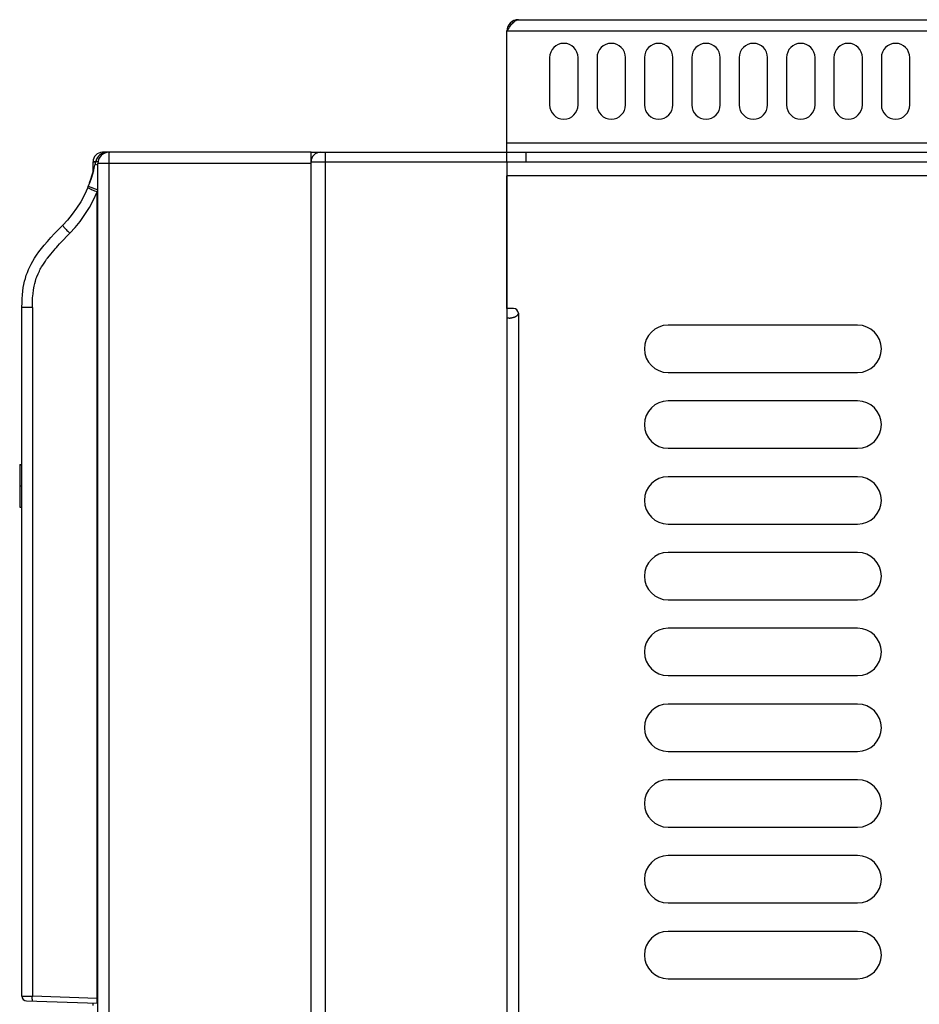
# Model space of a CAD drawing. Header units: millimetres. Extents: x 1 to 1591, y -395 to 1220.
# Tile 31 of 81: x 9 to 104, y 662 to 765. Entities that reach past the tile are written whole.
import ezdxf

# ---------------------------------------------------------------- set-up
doc = ezdxf.new("R2010")
doc.units = ezdxf.units.MM
doc.header["$LTSCALE"] = 65.395
for name, color, linetype in [('LOGO_REXROTH_11_AM_0', 7, 'CONTINUOUS'), ('MANIFOLD_SOLID_BREP_130316_AM_0', 7, 'CONTINUOUS'), ('MANIFOLD_SOLID_BREP_410340_AM_0', 7, 'CONTINUOUS'), ('MANIFOLD_SOLID_BREP_411111_AM_0', 7, 'CONTINUOUS'), ('MANIFOLD_SOLID_BREP_95051_AM_0', 7, 'CONTINUOUS'), ('X610_37_IO_BASE-20150120_1_AM_0', 7, 'CONTINUOUS')]:
    doc.layers.add(name, color=color, linetype=linetype)

msp = doc.modelspace()

# ---------------------------------------------------------------- linework, layer by layer
at = {"layer": 'LOGO_REXROTH_11_AM_0', "color": 7}
for p, q in [((8.74, 718.52), (8.74, 714.01)), ((8.74, 718.52), (8.98, 718.52)), ((8.74, 718.49), (8.98, 718.49)), ((8.74, 716.25), (8.98, 716.25)), ((8.74, 714.01), (8.98, 714.01)), ((8.74, 714), (8.74, 713.99)), ((8.74, 713.99), (8.98, 713.99))]:
    msp.add_line(p, q, dxfattribs=at)
at = {"layer": 'MANIFOLD_SOLID_BREP_130316_AM_0', "color": 7}
for p, q in [((61.36, 765.47), (205.96, 765.47)), ((60.16, 751.47), (60.16, 764.27)), ((207.16, 764.27), (60.16, 764.27)), ((64.66, 761.47), (64.66, 756.47)), ((67.66, 756.47), (67.66, 761.47)), ((69.66, 761.47), (69.66, 756.47)), ((72.66, 756.47), (72.66, 761.47)), ((74.66, 761.47), (74.66, 756.47)), ((77.66, 756.47), (77.66, 761.47)), ((79.66, 761.47), (79.66, 756.47)), ((82.66, 756.47), (82.66, 761.47)), ((84.66, 761.47), (84.66, 756.47)), ((87.66, 756.47), (87.66, 761.47)), ((89.66, 761.47), (89.66, 756.47)), ((92.66, 756.47), (92.66, 761.47)), ((94.66, 761.47), (94.66, 756.47)), ((97.66, 756.47), (97.66, 761.47)), ((99.66, 761.47), (99.66, 756.47)), ((102.66, 756.47), (102.66, 761.47)), ((60.16, 752.47), (207.16, 752.47)), ((60.16, 751.47), (207.16, 751.47)), ((62.16, 751.47), (62.16, 750.47)), ((60.44, 750.47), (206.89, 750.47))]:
    msp.add_line(p, q, dxfattribs=at)
msp.add_lwpolyline([(60.16, 764.27), (60.25, 764.4), (60.34, 764.54), (60.42, 764.67), (60.51, 764.79), (60.59, 764.91), (60.68, 765.02), (60.76, 765.12), (60.85, 765.21), (60.94, 765.29), (61.02, 765.35), (61.11, 765.4), (61.19, 765.44), (61.28, 765.46), (61.36, 765.47)], dxfattribs=at)
for centre, radius, start, end in [((61.36, 764.27), 1.2, 90, 180), ((66.16, 761.47), 1.5, 0, 180), ((71.16, 761.47), 1.5, 0, 180), ((76.16, 761.47), 1.5, 0, 180), ((81.16, 761.47), 1.5, 0, 180), ((86.16, 761.47), 1.5, 0, 180), ((91.16, 761.47), 1.5, 0, 180), ((96.16, 761.47), 1.5, 0, 180), ((101.16, 761.47), 1.5, 0, 180), ((66.16, 756.47), 1.5, 180, 360), ((71.16, 756.47), 1.5, 180, 360), ((76.16, 756.47), 1.5, 180, 360), ((81.16, 756.47), 1.5, 180, 360), ((86.16, 756.47), 1.5, 180, 360), ((91.16, 756.47), 1.5, 180, 360), ((96.16, 756.47), 1.5, 180, 360), ((101.16, 756.47), 1.5, 180, 360)]:
    msp.add_arc(centre, radius, start, end, dxfattribs=at)
at = {"layer": 'MANIFOLD_SOLID_BREP_410340_AM_0', "color": 7}
for p, q in [((16.48, 749.34), (16.48, 750.47)), ((16.78, 750.47), (16.48, 750.47)), ((39.48, 750.47), (60.16, 750.47)), ((40.98, 750.47), (40.98, 132.47)), ((60.16, 750.47), (60.16, 134.47)), ((16.48, 661.4), (16.48, 661.64))]:
    msp.add_line(p, q, dxfattribs=at)
at = {"layer": 'MANIFOLD_SOLID_BREP_411111_AM_0', "color": 7}
for p, q in [((17.98, 751.47), (17.48, 751.47)), ((39.48, 751.47), (60.16, 751.47)), ((40.98, 751.47), (40.98, 750.47)), ((60.16, 750.47), (60.16, 751.47)), ((16.48, 750.47), (16.78, 750.47)), ((39.49, 750.47), (60.16, 750.47))]:
    msp.add_line(p, q, dxfattribs=at)
for centre in [(17.48, 750.47), (40.48, 750.47)]:
    msp.add_arc(centre, 1, 90, 180, dxfattribs=at)
at = {"layer": 'MANIFOLD_SOLID_BREP_95051_AM_0', "color": 7}
for p, q in [((60.16, 750.47), (60.44, 750.47)), ((60.16, 734.97), (60.16, 748.97)), ((207.16, 748.97), (60.16, 748.97)), ((60.86, 734.97), (60.16, 734.97)), ((60.38, 733.97), (60.16, 733.97)), ((61.36, 734.47), (61.36, 154.47)), ((97.16, 733.22), (77.16, 733.22)), ((77.16, 728.22), (97.16, 728.22)), ((97.16, 725.22), (77.16, 725.22)), ((77.16, 720.22), (97.16, 720.22)), ((97.16, 717.22), (77.16, 717.22)), ((77.16, 712.22), (97.16, 712.22)), ((97.16, 709.22), (77.16, 709.22)), ((77.16, 704.22), (97.16, 704.22)), ((97.16, 701.22), (77.16, 701.22)), ((77.16, 696.22), (97.16, 696.22)), ((97.16, 693.22), (77.16, 693.22)), ((77.16, 688.22), (97.16, 688.22)), ((97.16, 685.22), (77.16, 685.22)), ((77.16, 680.22), (97.16, 680.22)), ((97.16, 677.22), (77.16, 677.22)), ((77.16, 672.22), (97.16, 672.22)), ((97.16, 669.22), (77.16, 669.22)), ((77.16, 664.22), (97.16, 664.22))]:
    msp.add_line(p, q, dxfattribs=at)
msp.add_lwpolyline([(60.38, 733.97), (60.41, 733.97), (60.44, 733.97), (60.48, 733.97), (60.51, 733.98), (60.55, 733.98), (60.59, 733.99), (60.63, 734), (60.68, 734), (60.72, 734.01), (60.76, 734.02), (60.81, 734.04), (60.85, 734.05), (60.9, 734.06), (60.94, 734.08), (60.98, 734.1), (61.03, 734.11), (61.06, 734.13), (61.1, 734.15), (61.13, 734.17), (61.16, 734.19), (61.19, 734.21), (61.22, 734.22), (61.24, 734.24), (61.26, 734.26), (61.28, 734.28), (61.3, 734.3), (61.31, 734.32), (61.32, 734.34), (61.33, 734.35), (61.34, 734.37), (61.35, 734.39), (61.36, 734.4), (61.36, 734.42), (61.36, 734.44), (61.36, 734.45), (61.36, 734.47)], dxfattribs=at)
for centre, radius, start, end in [((60.86, 734.47), 0.5, 0, 90), ((77.16, 730.72), 2.5, 90, 270), ((97.16, 730.72), 2.5, 270, 90), ((77.16, 722.72), 2.5, 90, 270), ((97.16, 722.72), 2.5, 270, 90), ((77.16, 714.72), 2.5, 90, 270), ((97.16, 714.72), 2.5, 270, 90), ((77.16, 706.72), 2.5, 90, 270), ((97.16, 706.72), 2.5, 270, 90), ((77.16, 698.72), 2.5, 90, 270), ((97.16, 698.72), 2.5, 270, 90), ((77.16, 690.72), 2.5, 90, 270), ((97.16, 690.72), 2.5, 270, 90), ((77.16, 682.72), 2.5, 90, 270), ((97.16, 682.72), 2.5, 270, 90), ((77.16, 674.72), 2.5, 90, 270), ((97.16, 674.72), 2.5, 270, 90), ((77.16, 666.72), 2.5, 90, 270), ((97.16, 666.72), 2.5, 270, 90)]:
    msp.add_arc(centre, radius, start, end, dxfattribs=at)
at = {"layer": 'X610_37_IO_BASE-20150120_1_AM_0', "color": 7}
for p, q in [((18.16, 751.47), (17.96, 751.47)), ((39.48, 751.47), (18.18, 751.47)), ((39.48, 575.08), (39.48, 751.47)), ((16.53, 749.5), (16.42, 749.15)), ((16.71, 750.2), (16.74, 750.31)), ((16.71, 750.2), (16.98, 750.14)), ((16.74, 750.31), (16.77, 750.42)), ((16.77, 750.42), (16.79, 750.53)), ((16.98, 576.84), (16.98, 750.27)), ((39.48, 750.27), (16.98, 750.27)), ((16.28, 748.72), (16.13, 748.3)), ((16.42, 749.15), (16.28, 748.72)), ((15.91, 747.75), (15.95, 747.83)), ((15.95, 747.83), (15.98, 747.91)), ((16.13, 748.3), (15.98, 747.91)), ((15.98, 747.91), (16.98, 747.5)), ((16.91, 747.29), (16.98, 747.35)), ((16.91, 662.12), (16.91, 747.29)), ((8.98, 662.38), (8.98, 735.12)), ((10.08, 735.09), (8.98, 735.09)), ((10.08, 735.09), (10.08, 662.36)), ((8.98, 662.38), (10.08, 662.36)), ((16.91, 662.12), (10.08, 662.36)), ((9.46, 661.88), (16.98, 661.62)), ((16.91, 662.12), (16.98, 662.12))]:
    msp.add_line(p, q, dxfattribs=at)
for points in [[(17.96, 751.47), (17.96, 751.46), (17.95, 751.44)], [(18.18, 751.47), (18.17, 751.46), (18.17, 751.43), (18.16, 751.38), (18.16, 751.31), (18.15, 751.22), (18.15, 751.12), (18.15, 751), (18.14, 750.87), (18.14, 750.73), (18.14, 750.58), (18.14, 750.43), (18.14, 577.03)], [(16.12, 748.26), (16.25, 748.62), (16.37, 749), (16.49, 749.39), (16.61, 749.79), (16.71, 750.2)], [(16.79, 750.53), (16.8, 750.53), (16.83, 750.52), (16.88, 750.51), (16.94, 750.49), (17, 750.48)], [(15.92, 747.75), (15.57, 746.98), (15.18, 746.25), (14.75, 745.56), (14.29, 744.92), (13.8, 744.32), (13.28, 743.77)], [(15.91, 747.75), (15.92, 747.74), (15.94, 747.73), (15.98, 747.71), (16.04, 747.68), (16.11, 747.65), (16.19, 747.61), (16.28, 747.56), (16.39, 747.52), (16.51, 747.46), (16.64, 747.41), (16.78, 747.35), (16.91, 747.29)], [(14.02, 742.92), (14.59, 743.53), (15.13, 744.18), (15.63, 744.89), (16.1, 745.64), (16.53, 746.44), (16.91, 747.29)], [(8.98, 735.12), (8.99, 735.57), (9, 736.01), (9.03, 736.43), (9.07, 736.82), (9.12, 737.18), (9.19, 737.52), (9.26, 737.85), (9.34, 738.16), (9.44, 738.48), (9.55, 738.79), (9.67, 739.09), (9.8, 739.38), (9.95, 739.67), (10.12, 739.97), (10.31, 740.28), (10.52, 740.61), (10.77, 740.95), (11.04, 741.3), (11.34, 741.67), (11.67, 742.06), (12.02, 742.46), (12.41, 742.88), (12.83, 743.32), (13.28, 743.77)], [(13.28, 743.77), (13.28, 743.76), (13.29, 743.73), (13.32, 743.69), (13.36, 743.64), (13.41, 743.58), (13.47, 743.5), (13.55, 743.42), (13.63, 743.33), (13.72, 743.23), (13.82, 743.13), (13.92, 743.03), (14.02, 742.92)], [(11.67, 740.29), (11.87, 740.55), (12.01, 740.73), (12.19, 740.94), (12.37, 741.15), (12.49, 741.29), (12.61, 741.43), (12.77, 741.6), (12.94, 741.8), (13.15, 742.02), (13.39, 742.28), (13.69, 742.58), (14.02, 742.92)], [(10.4, 737.87), (10.49, 738.18), (10.55, 738.32), (10.68, 738.63), (10.82, 738.93), (10.87, 739.05), (10.91, 739.12), (10.98, 739.24), (11.06, 739.38), (11.17, 739.57), (11.31, 739.78), (11.45, 739.98), (11.58, 740.17), (11.67, 740.29)], [(10.08, 735.09), (10.08, 735.61), (10.11, 736.09), (10.15, 736.54), (10.2, 736.95), (10.27, 737.32), (10.34, 737.63), (10.4, 737.87)], [(10.1, 661.86), (10.09, 661.87), (10.09, 661.88), (10.08, 661.91), (10.08, 661.96), (10.08, 662.01), (10.07, 662.07), (10.07, 662.13), (10.07, 662.2), (10.07, 662.28), (10.08, 662.36)], [(16.94, 661.62), (16.93, 661.63), (16.93, 661.64), (16.92, 661.67), (16.92, 661.71), (16.92, 661.76), (16.91, 661.82), (16.91, 661.89), (16.91, 661.96), (16.91, 662.04), (16.91, 662.12)]]:
    msp.add_lwpolyline(points, dxfattribs=at)
for centre, radius, start, end in [((17.96, 750.27), 1.2, 90.001, 167.2773), ((18.18, 750.27), 1.2, 90, 180), ((9.48, 662.38), 0.5, 179.9999, 268)]:
    msp.add_arc(centre, radius, start, end, dxfattribs=at)

doc.saveas('drawing.dxf')
